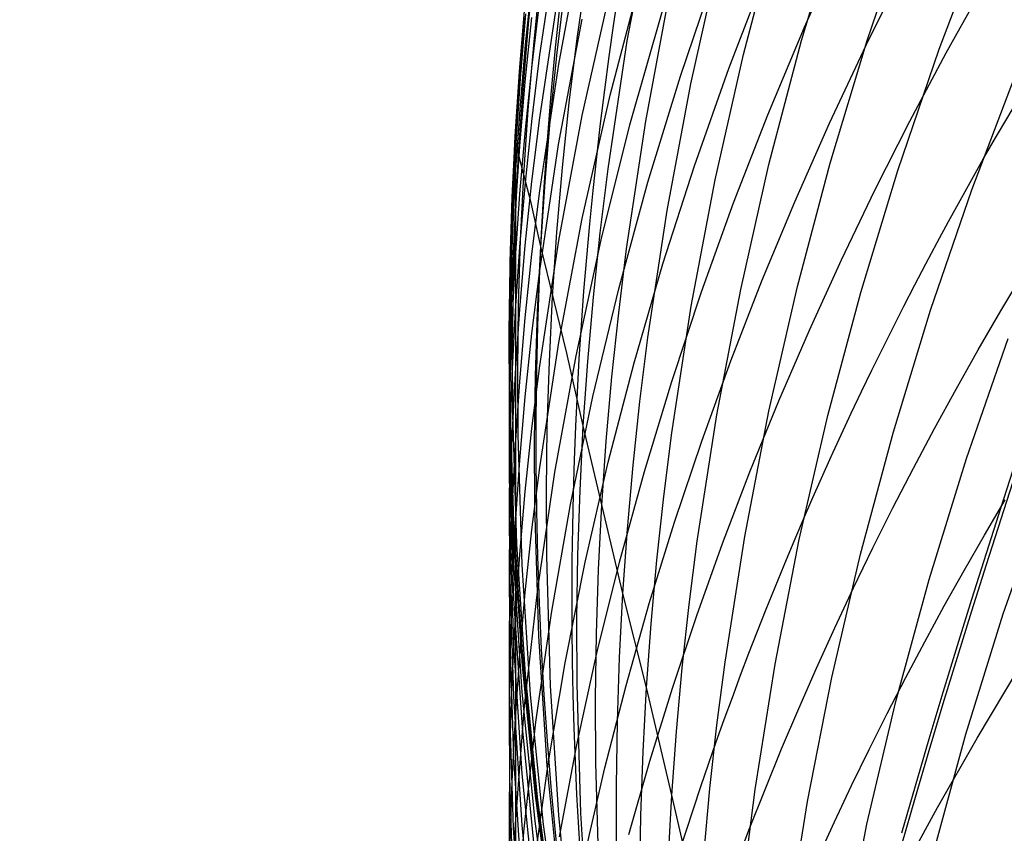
# Model space of a CAD drawing. Extents: x -383 to 1849, y -1185 to -529.
# Tile 179 of 256: x -382.94 to -379.25, y -928.96 to -925.91. Entities that reach past the tile are written whole.
import ezdxf

# ---------------------------------------------------------------- set-up
doc = ezdxf.new("R2010")
doc.units = 0
doc.layers.add('PREDEFINITO', color=7, linetype='CONTINUOUS')

msp = doc.modelspace()

# ---------------------------------------------------------------- linework, layer by layer
at = {"layer": 'PREDEFINITO'}
for p, q in [((-380.8504419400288, -925.9792504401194, 564.9812326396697), (-380.7789496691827, -925.4982683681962, 564.9423803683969)), ((-380.6623913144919, -925.987966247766, 561.2518801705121), (-380.5737374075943, -925.5112990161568, 561.1954210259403)), ((-380.0096211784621, -925.9866443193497, 553.6713523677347), (-379.8718813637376, -925.5258634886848, 553.583146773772)), ((-379.7639238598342, -925.9859822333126, 551.7458398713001), (-379.6100192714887, -925.5305238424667, 551.6507091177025)), ((-380.9901060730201, -926.0398618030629, 586.7240815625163), (-380.9188965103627, -925.5626793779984, 586.7957463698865)), ((-380.2272249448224, -926.0393921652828, 555.5932934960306), (-380.1052586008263, -925.5730805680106, 555.5122895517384)), ((-379.494240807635, -926.0194337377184, 549.8122519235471), (-379.3247670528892, -925.5703717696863, 549.7107408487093)), ((-380.9190694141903, -926.075732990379, 590.367175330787), (-380.831174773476, -925.6042951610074, 590.4582256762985)), ((-379.9988285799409, -925.9368042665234, 603.6058438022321), (-379.8532314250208, -925.6121034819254, 603.7152819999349)), ((-381.0324870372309, -925.9255417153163, 572.3745700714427), (-381.0075343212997, -925.6830720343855, 572.373734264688)), ((-380.4246879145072, -926.14930537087, 557.5103064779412), (-380.3195405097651, -925.6781137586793, 557.4368830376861)), ((-380.7269115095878, -926.1909566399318, 595.885444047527), (-380.6066158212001, -925.7317558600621, 596.0026937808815)), ((-380.4636295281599, -926.1197687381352, 599.681660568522), (-380.3301654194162, -925.7256268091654, 599.7982771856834)), ((-380.2817572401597, -926.0909448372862, 601.609944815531), (-380.1426752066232, -925.7292034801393, 601.7244210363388)), ((-379.7677366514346, -926.0038552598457, 605.553427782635), (-379.6238085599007, -925.7145671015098, 605.657110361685)), ((-381.0436612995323, -926.0033843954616, 581.2881697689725), (-381.018680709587, -925.7620830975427, 581.3111544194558)), ((-381.0131009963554, -926.003973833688, 570.5313082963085), (-380.9881508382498, -925.7616155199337, 570.5256492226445)), ((-380.9904742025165, -926.2765515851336, 588.5070818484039), (-380.9193331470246, -925.8009410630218, 588.5888320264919)), ((-380.9247095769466, -926.0314692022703, 566.8397564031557), (-380.8953815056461, -925.7898979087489, 566.8248394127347)), ((-380.8311137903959, -926.2679884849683, 594.0056809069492), (-380.7268832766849, -925.8033593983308, 594.1149484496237)), ((-380.5931707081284, -926.2892930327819, 559.4149927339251), (-380.504666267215, -925.8139305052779, 559.3495454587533)), ((-379.4678164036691, -926.0328031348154, 607.5395274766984), (-379.3261632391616, -925.7789647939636, 607.6359454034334)), ((-381.0655218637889, -926.0876902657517, 577.7727183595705), (-381.0450662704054, -925.8451970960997, 577.7832979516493)), ((-381.0193564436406, -926.0793074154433, 584.9056072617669), (-380.9901140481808, -925.8393568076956, 584.9370429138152)), ((-381.0663446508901, -926.1035248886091, 575.9999177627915), (-381.0458653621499, -925.860797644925, 576.0046343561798)), ((-381.0630064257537, -926.1294923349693, 574.2072044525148), (-381.0423464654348, -925.8867389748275, 574.2107815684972)), ((-380.6523171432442, -926.3030380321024, 597.7323948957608), (-380.5302300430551, -925.8753338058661, 597.8503428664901)), ((-381.0651063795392, -926.1437184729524, 579.5090076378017), (-381.0446200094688, -925.9016568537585, 579.5267681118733)), ((-381.0445267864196, -926.1417553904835, 583.1030866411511), (-381.019720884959, -925.9009544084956, 583.1304409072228)), ((-380.9196317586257, -926.376368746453, 592.137070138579), (-380.8321011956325, -925.9072540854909, 592.2377663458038)), ((-381.0531212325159, -926.168373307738, 572.3753715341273), (-381.0324870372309, -925.9255417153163, 572.3745700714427)), ((-380.1360530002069, -926.2644601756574, 603.4952368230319), (-379.9988285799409, -925.9368042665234, 603.6058438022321)), ((-380.879845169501, -926.220484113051, 565.0007865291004), (-380.8504419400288, -925.9792504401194, 564.9812326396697)), ((-380.7343867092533, -926.4669833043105, 561.3089592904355), (-380.6623913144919, -925.987966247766, 561.2518801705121)), ((-380.1316505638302, -926.4511038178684, 553.7609222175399), (-380.0096211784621, -925.9866443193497, 553.6713523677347)), ((-379.9024087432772, -926.4454953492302, 551.8425551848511), (-379.7639238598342, -925.9859822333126, 551.7458398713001)), ((-381.0643251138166, -926.2450554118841, 581.2650760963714), (-381.0436612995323, -926.0033843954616, 581.2881697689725)), ((-381.033730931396, -926.2466958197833, 570.5369613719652), (-381.0131009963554, -926.003973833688, 570.5313082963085)), ((-380.949758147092, -926.2734608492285, 566.854724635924), (-380.9247095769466, -926.0314692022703, 566.8397564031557)), ((-379.9048905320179, -926.2958197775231, 605.4486412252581), (-379.7677366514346, -926.0038552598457, 605.553427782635)), ((-379.6486082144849, -926.4729650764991, 549.9155933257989), (-379.494240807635, -926.0194337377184, 549.8122519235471)), ((-379.6041258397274, -926.289034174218, 607.4420804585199), (-379.4678164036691, -926.0328031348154, 607.5395274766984)), ((-381.0193630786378, -926.2791735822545, 586.688031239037), (-380.9901060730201, -926.0398618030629, 586.7240815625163)), ((-380.3331521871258, -926.5089478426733, 555.6754431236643), (-380.2272249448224, -926.0393921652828, 555.5932934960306)), ((-381.0824761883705, -926.3465602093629, 575.9951253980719), (-381.0663446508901, -926.1035248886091, 575.9999177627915)), ((-381.0816314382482, -926.3305024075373, 577.7620507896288), (-381.0655218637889, -926.0876902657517, 577.7727183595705)), ((-381.044317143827, -926.3196662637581, 584.8740451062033), (-381.0193564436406, -926.0793074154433, 584.9056072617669)), ((-380.9902995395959, -926.5494516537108, 590.2753904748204), (-380.9190694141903, -926.075732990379, 590.367175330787)), ((-380.4105936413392, -926.4557598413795, 601.4942946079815), (-380.2817572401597, -926.0909448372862, 601.609944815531)), ((-379.3720997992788, -926.5460097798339, 547.984175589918), (-379.2024606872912, -926.0992792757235, 547.8747246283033)), ((-381.0812455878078, -926.3860972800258, 579.4911499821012), (-381.0651063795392, -926.1437184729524, 579.5090076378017)), ((-381.0793099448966, -926.3725501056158, 574.2035666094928), (-381.0630064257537, -926.1294923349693, 574.2072044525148)), ((-381.065022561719, -926.3829249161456, 583.0756169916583), (-381.0445267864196, -926.1417553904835, 583.1030866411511)), ((-380.5850712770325, -926.5170584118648, 599.5638821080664), (-380.4636295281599, -926.1197687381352, 599.681660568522)), ((-381.0693990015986, -926.4115091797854, 572.3761381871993), (-381.0531212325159, -926.168373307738, 572.3753715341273)), ((-380.5135086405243, -926.623277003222, 557.5846627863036), (-380.4246879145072, -926.14930537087, 557.5103064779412)), ((-380.8311557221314, -926.6532778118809, 595.7671025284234), (-380.7269115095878, -926.1909566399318, 595.885444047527)), ((-381.0806342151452, -926.4870392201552, 581.2418782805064), (-381.0643251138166, -926.2450554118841, 581.2650760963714)), ((-381.0500026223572, -926.489723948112, 570.5426070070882), (-381.033730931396, -926.2466958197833, 570.5369613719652)), ((-380.9049692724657, -926.4621362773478, 565.0204197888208), (-380.879845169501, -926.220484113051, 565.0007865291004)), ((-381.0443374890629, -926.5188897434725, 586.6518463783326), (-381.0193630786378, -926.2791735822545, 586.688031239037)), ((-381.0196985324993, -926.5150710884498, 588.4659741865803), (-380.9904742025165, -926.2765515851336, 588.5070818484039)), ((-380.970489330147, -926.5158153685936, 566.8697407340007), (-380.949758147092, -926.2734608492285, 566.854724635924)), ((-380.9189774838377, -926.7353099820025, 593.8954854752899), (-380.8311137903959, -926.2679884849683, 594.0056809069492)), ((-380.6650431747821, -926.7669929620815, 559.4811820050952), (-380.5931707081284, -926.2892930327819, 559.4149927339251)), ((-380.2647724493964, -926.5948812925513, 603.3835242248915), (-380.1360530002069, -926.2644601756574, 603.4952368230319)), ((-379.7350184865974, -926.5475539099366, 607.343643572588), (-379.6041258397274, -926.289034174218, 607.4420804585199)), ((-381.0933688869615, -926.5735756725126, 577.751297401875), (-381.0816314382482, -926.3305024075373, 577.7620507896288)), ((-381.0824761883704, -926.3465602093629, 575.9951253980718), (-381.0816314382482, -926.3305024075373, 577.7620507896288)), ((-381.0816314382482, -926.3305024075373, 577.7620507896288), (-381.0813884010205, -926.3497892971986, 578.628990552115)), ((-381.064958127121, -926.5603762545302, 584.8423634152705), (-381.044317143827, -926.3196662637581, 584.8740451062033)), ((-380.7603625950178, -926.7337877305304, 597.6133455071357), (-380.6523171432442, -926.3030380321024, 597.7323948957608)), ((-380.0351705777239, -926.5903178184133, 605.3428013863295), (-379.9048905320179, -926.2958197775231, 605.4486412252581)), ((-381.0942338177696, -926.5898454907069, 575.9902580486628), (-381.0824761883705, -926.3465602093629, 575.9951253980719)), ((-381.0693990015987, -926.4115091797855, 572.3761381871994), (-381.0824761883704, -926.3465602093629, 575.9951253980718)), ((-381.0813884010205, -926.3497892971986, 578.628990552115), (-381.0806342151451, -926.4870392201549, 581.2418782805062)), ((-381.0930114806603, -926.6287355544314, 579.4731990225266), (-381.0812455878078, -926.3860972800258, 579.4911499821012)), ((-381.0912305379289, -926.6158541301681, 574.1998686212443), (-381.0793099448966, -926.3725501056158, 574.2035666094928)), ((-381.0811706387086, -926.6244061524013, 583.0480378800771), (-381.065022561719, -926.3829249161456, 583.0756169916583)), ((-380.990520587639, -926.8478012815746, 592.0355840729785), (-380.9196317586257, -926.376368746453, 592.137070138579)), ((-381.0812939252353, -926.6548910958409, 572.3768696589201), (-381.0693990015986, -926.4115091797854, 572.3761381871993)), ((-381.0500026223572, -926.489723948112, 570.5426070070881), (-381.0693990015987, -926.4115091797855, 572.3761381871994)), ((-380.9257763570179, -926.7041494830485, 565.0401280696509), (-380.9049692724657, -926.4621362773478, 565.0204197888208)), ((-380.7640423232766, -926.7072302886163, 561.337715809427), (-380.7343867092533, -926.4669833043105, 561.3089592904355)), ((-380.529015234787, -926.8234041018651, 601.3775464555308), (-380.4105936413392, -926.4557598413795, 601.4942946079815)), ((-380.2376660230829, -926.9187940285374, 553.8517774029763), (-380.1316505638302, -926.4511038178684, 553.7609222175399)), ((-380.0251684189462, -926.90861191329, 551.9407674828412), (-379.9024087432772, -926.4454953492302, 551.8425551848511)), ((-379.7875633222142, -926.9305161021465, 550.0206700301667), (-379.6486082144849, -926.4729650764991, 549.9155933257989)), ((-381.0925621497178, -926.7292781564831, 581.2185814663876), (-381.0806342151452, -926.4870392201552, 581.2418782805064)), ((-381.0806342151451, -926.4870392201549, 581.2418782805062), (-381.0811706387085, -926.624406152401, 583.0480378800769)), ((-381.061889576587, -926.7330000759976, 570.5482437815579), (-381.0500026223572, -926.489723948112, 570.5426070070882)), ((-381.0223194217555, -926.5941176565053, 568.7113446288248), (-381.0500026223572, -926.489723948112, 570.5426070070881)), ((-381.044641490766, -926.7539908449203, 588.424723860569), (-381.0196985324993, -926.5150710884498, 588.4659741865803)), ((-380.4227348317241, -926.9812967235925, 555.7586667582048), (-380.3331521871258, -926.5089478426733, 555.6754431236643)), ((-381.0649912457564, -926.7589532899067, 586.6155350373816), (-381.0443374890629, -926.5188897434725, 586.6518463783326)), ((-381.019570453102, -926.7870249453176, 590.2292487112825), (-380.9902995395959, -926.5494516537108, 590.2753904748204)), ((-380.9868652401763, -926.7584752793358, 566.8848013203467), (-380.970489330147, -926.5158153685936, 566.8697407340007)), ((-380.694283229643, -926.9171943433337, 599.4450291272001), (-380.5850712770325, -926.5170584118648, 599.5638821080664)), ((-379.8604212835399, -926.8082583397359, 607.2442560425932), (-379.7350184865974, -926.5475539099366, 607.343643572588)), ((-379.5266582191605, -926.9971771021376, 548.0956167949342), (-379.3720997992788, -926.5460097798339, 547.984175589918)), ((-381.1007536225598, -926.8168492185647, 577.7404612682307), (-381.0933688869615, -926.5735756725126, 577.751297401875)), ((-381.0812413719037, -926.8013802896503, 584.810569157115), (-381.064958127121, -926.5603762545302, 584.8423634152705)), ((-381.1016369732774, -926.8333200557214, 575.9853172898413), (-381.0942338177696, -926.5898454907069, 575.9902580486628)), ((-381.0987877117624, -926.8593437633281, 574.1961117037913), (-381.0912305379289, -926.6158541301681, 574.1998686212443)), ((-381.0929448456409, -926.8661415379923, 583.0203555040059), (-381.0811706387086, -926.6244061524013, 583.0480378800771)), ((-381.0811706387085, -926.624406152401, 583.0480378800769), (-381.0812862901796, -926.9993072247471, 586.5791052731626)), ((-380.9868652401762, -926.7584752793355, 566.8848013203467), (-381.0223194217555, -926.5941176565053, 568.7113446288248)), ((-380.5857009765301, -927.0995742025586, 557.6598870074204), (-380.5135086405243, -926.623277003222, 557.5846627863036)), ((-380.3848546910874, -926.9278777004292, 603.2707691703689), (-380.2647724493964, -926.5948812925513, 603.3835242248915)), ((-380.1584771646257, -926.8872065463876, 605.2359589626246), (-380.0351705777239, -926.5903178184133, 605.3428013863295)), ((-381.1004234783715, -926.8715725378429, 579.4551596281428), (-381.0930114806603, -926.6287355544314, 579.4731990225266)), ((-381.0888255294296, -926.8984584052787, 572.377565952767), (-381.0812939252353, -926.6548910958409, 572.3768696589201)), ((-380.9190445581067, -927.1182730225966, 595.6477798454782), (-380.8311557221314, -926.6532778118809, 595.7671025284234)), ((-381.1001283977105, -926.9717116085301, 581.1951918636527), (-381.0925621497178, -926.7292781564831, 581.2185814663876)), ((-381.0694114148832, -926.9764636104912, 570.5538703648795), (-381.061889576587, -926.7330000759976, 570.5482437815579)), ((-380.9901700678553, -927.2048748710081, 593.7844641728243), (-380.9189774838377, -926.7353099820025, 593.8954854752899)), ((-380.9422285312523, -926.9464662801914, 565.0599070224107), (-380.9257763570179, -926.7041494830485, 565.0401280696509)), ((-380.8541148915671, -927.1672153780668, 597.4932934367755), (-380.7603625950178, -926.7337877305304, 597.6133455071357)), ((-380.7894191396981, -926.9478934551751, 561.366608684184), (-380.7640423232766, -926.7072302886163, 561.337715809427)), ((-381.0812862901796, -926.9993072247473, 586.5791052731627), (-381.0649912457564, -926.7589532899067, 586.6155350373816)), ((-381.065265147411, -926.9932539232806, 588.3833401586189), (-381.044641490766, -926.7539908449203, 588.424723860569)), ((-380.9988594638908, -927.0013824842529, 566.8999029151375), (-380.9868652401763, -926.7584752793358, 566.8848013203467)), ((-380.8886312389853, -927.1582674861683, 563.2379816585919), (-380.9868652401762, -926.7584752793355, 566.8848013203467)), ((-380.6946482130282, -927.006577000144, 559.5145368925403), (-380.6650431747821, -926.7669929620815, 559.4811820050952)), ((-381.0931403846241, -927.0426206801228, 584.7786695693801), (-381.0812413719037, -926.8013802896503, 584.810569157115)), ((-381.0445612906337, -927.0249988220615, 590.1829546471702), (-381.019570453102, -926.7870249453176, 590.2292487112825)), ((-379.9802611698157, -927.0710434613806, 607.143957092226), (-379.8604212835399, -926.8082583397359, 607.2442560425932)), ((-381.1047164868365, -927.0769225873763, 575.9803048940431), (-381.1016369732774, -926.8333200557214, 575.9853172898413)), ((-381.1038164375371, -927.0602614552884, 577.7295456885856), (-381.1007536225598, -926.8168492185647, 577.7404612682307)), ((-380.6368528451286, -927.1936332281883, 601.2597764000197), (-380.529015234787, -926.8234041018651, 601.3775464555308)), ((-381.1035123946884, -927.1145467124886, 579.4370369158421), (-381.1004234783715, -926.8715725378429, 579.4551596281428)), ((-381.1020124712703, -927.1029577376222, 574.1922972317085), (-381.0987877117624, -926.8593437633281, 574.1961117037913)), ((-381.1003646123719, -927.1080705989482, 582.9925771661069), (-381.0929448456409, -926.8661415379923, 583.0203555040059)), ((-381.0196301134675, -927.0842471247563, 591.9845736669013), (-380.990520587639, -926.8478012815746, 592.0355840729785)), ((-381.0920248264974, -927.1421498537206, 572.3782271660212), (-381.0888255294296, -926.8984584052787, 572.377565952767)), ((-380.7910579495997, -927.319875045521, 599.3251889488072), (-380.694283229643, -926.9171943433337, 599.4450291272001)), ((-380.3273640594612, -927.3892669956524, 553.9438390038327), (-380.2376660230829, -926.9187940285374, 553.8517774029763)), ((-380.2747106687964, -927.1863431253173, 605.1281646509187), (-380.1584771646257, -926.8872065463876, 605.2359589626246)), ((-380.1318973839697, -927.374880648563, 552.0403891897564), (-380.0251684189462, -926.90861191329, 551.9407674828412)), ((-380.9542993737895, -927.1890286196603, 565.0797521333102), (-380.9422285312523, -926.9464662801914, 565.0599070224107)), ((-380.8104791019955, -927.18891571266, 561.3956317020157), (-380.7894191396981, -926.9478934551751, 561.366608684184)), ((-380.4961674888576, -927.2632594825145, 603.1570348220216), (-380.3848546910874, -926.9278777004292, 603.2707691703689)), ((-379.9108001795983, -927.391637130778, 550.1273870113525), (-379.7875633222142, -926.9305161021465, 550.0206700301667)), ((-381.1033639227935, -927.214278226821, 581.1717159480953), (-381.1001283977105, -926.9717116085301, 581.1951918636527)), ((-381.0815315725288, -927.232803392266, 588.3418323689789), (-381.065265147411, -926.9932539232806, 588.3833401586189)), ((-381.0725992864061, -927.2200533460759, 570.5594854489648), (-381.0694114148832, -926.9764636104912, 570.5538703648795)), ((-380.4956673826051, -927.455987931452, 555.8428927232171), (-380.4227348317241, -926.9812967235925, 555.7586667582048)), ((-381.0931961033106, -927.2398939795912, 586.5425654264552), (-381.0812862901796, -926.9993072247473, 586.5791052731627)), ((-381.0812862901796, -926.9993072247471, 586.5791052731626), (-381.0815315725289, -927.232803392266, 588.3418323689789)), ((-381.0652340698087, -927.263316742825, 590.1365187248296), (-381.0445612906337, -927.0249988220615, 590.1829546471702)), ((-381.0064914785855, -927.2444764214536, 566.915041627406), (-380.9988594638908, -927.0013824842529, 566.8999029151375)), ((-380.7199822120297, -927.2465744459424, 559.5480556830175), (-380.6946482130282, -927.006577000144, 559.5145368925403)), ((-379.6658310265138, -927.4523357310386, 548.2089465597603), (-379.5266582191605, -926.9971771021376, 548.0956167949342)), ((-381.1025881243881, -927.3037507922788, 577.7185539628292), (-381.1038164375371, -927.0602614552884, 577.7295456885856)), ((-381.1006747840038, -927.2840373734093, 584.7466729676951), (-381.0931403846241, -927.0426206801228, 584.7786695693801)), ((-381.1035031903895, -927.3205917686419, 575.9752226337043), (-381.1047164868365, -927.0769225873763, 575.9803048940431)), ((-381.1009358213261, -927.3466347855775, 574.1884265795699), (-381.1020124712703, -927.1029577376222, 574.1922972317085)), ((-381.0444661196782, -927.3211048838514, 591.933400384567), (-381.0196301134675, -927.0842471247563, 591.9845736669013)), ((-380.6154672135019, -927.3384528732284, 557.6978042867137), (-380.5857009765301, -927.0995742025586, 557.6598870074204)), ((-380.0944650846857, -927.3358052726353, 607.0427859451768), (-379.9802611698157, -927.0710434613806, 607.143957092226)), ((-379.3917211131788, -927.5524538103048, 546.2872561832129), (-379.2362369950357, -927.1033807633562, 546.1676840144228)), ((-381.1023090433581, -927.3575965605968, 579.4188360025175), (-381.1035123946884, -927.1145467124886, 579.4370369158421)), ((-381.1034607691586, -927.3501321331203, 582.9647104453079), (-381.1003646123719, -927.1080705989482, 582.9925771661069)), ((-380.9902741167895, -927.5854959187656, 595.5275866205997), (-380.9190445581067, -927.1182730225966, 595.6477798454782)), ((-381.0909228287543, -927.385904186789, 572.3788533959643), (-381.0920248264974, -927.1421498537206, 572.3782271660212)), ((-380.933322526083, -927.6029534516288, 597.3723374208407), (-380.8541148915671, -927.1672153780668, 597.4932934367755)), ((-380.8271841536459, -927.4302399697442, 561.4247786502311), (-380.8886312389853, -927.1582674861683, 563.2379816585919)), ((-381.1022996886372, -927.4569166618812, 581.1481601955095), (-381.1033639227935, -927.214278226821, 581.1717159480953)), ((-381.019419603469, -927.4403582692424, 593.72867570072), (-380.9901700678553, -927.2048748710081, 593.7844641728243)), ((-380.9620083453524, -927.4317760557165, 565.0996582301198), (-380.9542993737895, -927.1890286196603, 565.0797521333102)), ((-380.827184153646, -927.4302399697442, 561.4247786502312), (-380.8104791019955, -927.18891571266, 561.3956317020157)), ((-380.7339372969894, -927.5662028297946, 601.1410604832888), (-380.6368528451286, -927.1936332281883, 601.2597764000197)), ((-380.3837714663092, -927.4875847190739, 605.0194691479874), (-380.2747106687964, -927.1863431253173, 605.1281646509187)), ((-381.1007403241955, -927.4806536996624, 586.5059249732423), (-381.0931961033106, -927.2398939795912, 586.5425654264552)), ((-381.0934143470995, -927.4725817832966, 588.3002100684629), (-381.0815315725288, -927.232803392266, 588.3418323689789)), ((-381.0815315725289, -927.232803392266, 588.3418323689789), (-381.0815508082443, -927.5019221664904, 590.089951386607)), ((-381.0714843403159, -927.4637080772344, 570.5650877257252), (-381.0725992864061, -927.2200533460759, 570.5594854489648)), ((-381.0097922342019, -927.4876959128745, 566.9302134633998), (-381.0064914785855, -927.2444764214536, 566.915041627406)), ((-380.7410074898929, -927.4869283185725, 559.5817311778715), (-380.7199822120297, -927.2465744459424, 559.5480556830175)), ((-381.1038757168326, -927.5255697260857, 584.7145879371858), (-381.1006747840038, -927.2840373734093, 584.7466729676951)), ((-381.0815508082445, -927.5019221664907, 590.089951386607), (-381.0652340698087, -927.263316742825, 590.1365187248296)), ((-380.5985786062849, -927.6008367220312, 603.0423843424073), (-380.4961674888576, -927.2632594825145, 603.1570348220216)), ((-381.0883214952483, -927.8078848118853, 575.9648556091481), (-381.1035031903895, -927.3205917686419, 575.9752226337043)), ((-381.0873812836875, -927.7907144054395, 577.6963552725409), (-381.1025881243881, -927.3037507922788, 577.7185539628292)), ((-381.0649909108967, -927.5583187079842, 591.882075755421), (-381.0444661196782, -927.3211048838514, 591.933400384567)), ((-380.8751880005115, -927.7247990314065, 599.2044488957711), (-380.7910579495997, -927.319875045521, 599.3251889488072)), ((-381.1022641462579, -927.5922649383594, 582.9367629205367), (-381.1034607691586, -927.3501321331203, 582.9647104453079)), ((-381.087148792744, -927.8436772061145, 579.3822200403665), (-381.1023090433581, -927.3575965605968, 579.4188360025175)), ((-381.0860023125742, -927.8339330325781, 574.1805222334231), (-381.1009358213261, -927.3466347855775, 574.1884265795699)), ((-380.6409632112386, -927.5777425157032, 557.7359141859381), (-380.6154672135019, -927.3384528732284, 557.6978042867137)), ((-380.2029599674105, -927.6024397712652, 606.9407818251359), (-380.0944650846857, -927.3358052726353, 607.0427859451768)), ((-381.0759389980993, -927.873356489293, 572.3800012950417), (-381.0909228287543, -927.385904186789, 572.3788533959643)), ((-380.4004411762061, -927.8620747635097, 554.037028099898), (-380.3273640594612, -927.3892669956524, 553.9438390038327)), ((-380.2222901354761, -927.84385027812, 552.1413327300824), (-380.1318973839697, -927.374880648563, 552.0403891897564)), ((-380.0180128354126, -927.8558784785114, 550.2356492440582), (-379.9108001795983, -927.391637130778, 550.1273870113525)), ((-380.9653863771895, -927.6746475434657, 565.119619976), (-380.9620083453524, -927.4317760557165, 565.0996582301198)), ((-380.8395077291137, -927.6718085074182, 561.4540430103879), (-380.827184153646, -927.4302399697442, 561.4247786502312)), ((-380.6789936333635, -928.0573274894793, 557.8126793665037), (-380.8271841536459, -927.4302399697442, 561.4247786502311)), ((-381.087395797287, -927.9421635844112, 581.1008350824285), (-381.1022996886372, -927.4569166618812, 581.1481601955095)), ((-381.1009330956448, -927.7125294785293, 588.2584839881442), (-381.0934143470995, -927.4725817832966, 588.3002100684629)), ((-381.0564705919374, -927.9509677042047, 570.5762486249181), (-381.0714843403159, -927.4637080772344, 570.5650877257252)), ((-381.0443872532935, -927.6762341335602, 593.6727190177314), (-381.019419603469, -927.4403582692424, 593.72867570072)), ((-380.5257944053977, -927.69407100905, 555.8853591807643), (-380.4956673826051, -927.455987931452, 555.8428927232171)), ((-379.7893133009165, -927.9110401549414, 548.3240632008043), (-379.6658310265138, -927.4523357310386, 548.2089465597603)), ((-381.1039501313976, -927.7215259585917, 586.4691936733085), (-381.1007403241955, -927.4806536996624, 586.5059249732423)), ((-381.0934850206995, -927.740757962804, 590.0432633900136), (-381.0815508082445, -927.5019221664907, 590.089951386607)), ((-381.0815508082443, -927.5019221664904, 590.089951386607), (-381.0811667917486, -927.7958327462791, 591.830611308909)), ((-381.008792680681, -927.7309797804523, 566.945414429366), (-381.0097922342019, -927.4876959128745, 566.9302134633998)), ((-380.7576863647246, -927.7275816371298, 559.6155561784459), (-380.7410074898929, -927.4869283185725, 559.5817311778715)), ((-380.4855599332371, -927.7907884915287, 604.9099231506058), (-380.3837714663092, -927.4875847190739, 605.0194691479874)), ((-381.1027743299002, -927.7671570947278, 584.6824230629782), (-381.1038757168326, -927.5255697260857, 584.7145879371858)), ((-381.0811667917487, -927.7958327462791, 591.8306113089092), (-381.0649909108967, -927.5583187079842, 591.882075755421)), ((-380.8200994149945, -927.9408685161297, 601.021474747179), (-380.7339372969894, -927.5662028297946, 601.1410604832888)), ((-380.6621512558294, -927.8173863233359, 557.7742085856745), (-380.6409632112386, -927.5777425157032, 557.7359141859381)), ((-379.531817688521, -928.0054771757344, 546.4088639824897), (-379.3917211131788, -927.5524538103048, 546.2872561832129)), ((-381.0871158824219, -928.0764995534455, 582.8806557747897), (-381.1022641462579, -927.5922649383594, 582.9367629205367)), ((-381.0195466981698, -927.8198032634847, 595.4671981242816), (-380.9902741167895, -927.5854959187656, 595.5275866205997)), ((-380.9977339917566, -928.0406344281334, 597.2505761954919), (-380.933322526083, -927.6029534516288, 597.3723374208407)), ((-380.6919558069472, -927.9404195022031, 602.9268808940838), (-380.5985786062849, -927.6008367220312, 603.0423843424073)), ((-380.3056727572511, -927.8708429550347, 606.8379839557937), (-380.2029599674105, -927.6024397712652, 606.9407818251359)), ((-381.0650349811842, -927.9124463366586, 593.6166068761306), (-381.0443872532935, -927.6762341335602, 593.6727190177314)), ((-380.9644644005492, -927.9175820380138, 565.1396320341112), (-380.9653863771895, -927.6746475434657, 565.119619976)), ((-380.8474692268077, -927.9135610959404, 561.4834170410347), (-380.8395077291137, -927.6718085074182, 561.4540430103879)), ((-380.5516443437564, -927.9325705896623, 555.9280493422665), (-380.5257944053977, -927.69407100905, 555.8853591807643)), ((-379.253843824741, -928.1344300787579, 544.4862925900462), (-379.098338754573, -927.6882568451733, 544.3587955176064)), ((-381.1041189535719, -927.9525863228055, 588.2166651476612), (-381.1009330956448, -927.7125294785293, 588.2584839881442)), ((-381.1028567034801, -927.9624503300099, 586.4323812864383), (-381.1039501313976, -927.7215259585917, 586.4691936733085)), ((-380.9940164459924, -928.2174959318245, 566.9758877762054), (-381.008792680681, -927.7309797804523, 566.945414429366)), ((-380.9464659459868, -928.1316648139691, 599.082896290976), (-380.8751880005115, -927.7247990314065, 599.2044488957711)), ((-380.7699925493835, -927.9684768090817, 559.649523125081), (-380.7576863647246, -927.7275816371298, 559.6155561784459)), ((-381.0877891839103, -928.2502543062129, 584.6178881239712), (-381.1027743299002, -927.7671570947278, 584.6824230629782)), ((-381.1010562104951, -927.9797646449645, 589.9964667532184), (-381.0934850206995, -927.740757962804, 590.0432633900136)), ((-381.0929674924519, -928.0335904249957, 591.7790189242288), (-381.0811667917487, -927.7958327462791, 591.8306113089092)), ((-381.0553794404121, -928.2772473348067, 577.6738915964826), (-381.0873812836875, -927.7907144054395, 577.6963552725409)), ((-381.0811667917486, -927.7958327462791, 591.830611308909), (-381.0815397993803, -928.5248393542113, 595.285031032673)), ((-380.5799764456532, -928.095811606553, 604.7995773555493), (-380.4855599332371, -927.7907884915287, 604.9099231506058)), ((-381.056338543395, -928.294708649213, 575.9542303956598), (-381.0883214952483, -927.8078848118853, 575.9648556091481)), ((-381.0542352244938, -928.3207483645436, 574.172409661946), (-381.0860023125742, -927.8339330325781, 574.1805222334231)), ((-381.0445404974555, -928.0545001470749, 595.4066334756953), (-381.0195466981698, -927.8198032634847, 595.4671981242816)), ((-380.6789936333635, -928.0573274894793, 557.8126793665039), (-380.6621512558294, -927.8173863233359, 557.7742085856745)), ((-381.055189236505, -928.3293223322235, 579.3453526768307), (-381.087148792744, -927.8436772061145, 579.3822200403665)), ((-381.0441221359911, -928.3603252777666, 572.3810104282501), (-381.0759389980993, -927.873356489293, 572.3800012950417)), ((-380.4306520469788, -928.0992142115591, 554.084020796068), (-380.4004411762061, -927.8620747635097, 554.037028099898)), ((-380.4025303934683, -928.1409108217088, 606.7344315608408), (-380.3056727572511, -927.8708429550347, 606.8379839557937)), ((-380.296041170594, -928.315069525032, 552.2435105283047), (-380.2222901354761, -927.84385027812, 552.1413327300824)), ((-380.1088953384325, -928.3227904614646, 550.3453617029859), (-380.0180128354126, -927.8558784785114, 550.2356492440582)), ((-381.0813247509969, -928.148938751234, 593.5603520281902), (-381.0650349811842, -927.9124463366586, 593.6166068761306)), ((-380.8510995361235, -928.1554368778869, 561.5128926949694), (-380.8474692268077, -927.9135610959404, 561.4834170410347)), ((-379.896800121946, -928.3728448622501, 548.4408650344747), (-379.7893133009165, -927.9110401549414, 548.3240632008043)), ((-381.1030030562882, -928.1926921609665, 588.1747645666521), (-381.1041189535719, -927.9525863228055, 588.2166651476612)), ((-381.0556644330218, -928.4269615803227, 581.0532683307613), (-381.087395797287, -927.9421635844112, 581.1008350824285)), ((-381.0246193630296, -928.4377528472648, 570.5873425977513), (-381.0564705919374, -927.9509677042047, 570.5762486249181)), ((-380.9498441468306, -928.4033958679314, 565.1797857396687), (-380.9644644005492, -927.9175820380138, 565.1396320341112)), ((-380.8951700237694, -928.3173858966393, 600.9010952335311), (-380.8200994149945, -927.9408685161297, 601.021474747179)), ((-380.7761668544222, -928.281817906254, 602.8105876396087), (-380.6919558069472, -927.9404195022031, 602.9268808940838)), ((-380.5731790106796, -928.171430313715, 555.9709542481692), (-380.5516443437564, -927.9325705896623, 555.9280493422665)), ((-381.1042953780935, -928.2188821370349, 589.949573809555), (-381.1010562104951, -927.9797646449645, 589.9964667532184)), ((-381.0878848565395, -928.4442137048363, 586.358552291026), (-381.1028567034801, -927.9624503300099, 586.4323812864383)), ((-380.7779453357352, -928.2095537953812, 559.6836230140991), (-380.7699925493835, -927.9684768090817, 559.649523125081)), ((-379.6562192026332, -928.462006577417, 546.5323981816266), (-379.531817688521, -928.0054771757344, 546.4088639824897)), ((-381.1004124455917, -928.2715322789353, 591.7273118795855), (-381.0929674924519, -928.0335904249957, 591.7790189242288)), ((-381.0652175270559, -928.289530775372, 595.3459065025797), (-381.0445404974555, -928.0545001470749, 595.4066334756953)), ((-381.0470977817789, -928.4798907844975, 597.1281084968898), (-380.9977339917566, -928.0406344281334, 597.2505761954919)), ((-380.6914640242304, -928.2975085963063, 557.8513179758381), (-380.6789936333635, -928.0573274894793, 557.8126793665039)), ((-380.5903602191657, -928.4105938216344, 556.014064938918), (-380.6789936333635, -928.0573274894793, 557.8126793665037)), ((-381.0551664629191, -928.560284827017, 582.8243163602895), (-381.0871158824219, -928.0764995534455, 582.8806557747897)), ((-380.6669213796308, -928.402511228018, 604.6884824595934), (-380.5799764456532, -928.095811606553, 604.7995773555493)), ((-380.4565938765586, -928.3367693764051, 554.1312657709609), (-380.4306520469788, -928.0992142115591, 554.084020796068)), ((-381.0046843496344, -928.5401709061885, 598.9606184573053), (-380.9464659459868, -928.1316648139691, 599.082896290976)), ((-379.393979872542, -928.5845504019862, 544.6159870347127), (-379.253843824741, -928.1344300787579, 544.4862925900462)), ((-381.0932300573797, -928.3856547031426, 593.5039675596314), (-381.0813247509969, -928.148938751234, 593.5603520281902)), ((-380.8504295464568, -928.3973749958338, 561.5424619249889), (-380.8510995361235, -928.1554368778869, 561.5128926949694)), ((-380.5903602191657, -928.4105938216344, 556.014064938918), (-380.5731790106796, -928.171430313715, 555.9709542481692)), ((-380.4934598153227, -928.4125393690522, 606.6301638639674), (-380.4025303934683, -928.1409108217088, 606.7344315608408)), ((-381.0879905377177, -928.6728101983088, 588.0907622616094), (-381.1030030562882, -928.1926921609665, 588.1747645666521)), ((-380.7815754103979, -928.450751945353, 559.7178464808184), (-380.7779453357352, -928.2095537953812, 559.6836230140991)), ((-381.1032335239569, -928.4580503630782, 589.9025968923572), (-381.1042953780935, -928.2188821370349, 589.949573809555)), ((-380.9624103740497, -928.7035354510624, 567.0064297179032), (-380.9940164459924, -928.2174959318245, 566.9758877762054)), ((-381.1035325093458, -928.5095981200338, 591.6755038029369), (-381.1004124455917, -928.2715322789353, 591.7273118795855)), ((-381.0559685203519, -928.7328438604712, 584.5531368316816), (-381.0877891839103, -928.2502543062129, 584.6178881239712)), ((-381.0068289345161, -928.7628568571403, 577.6511893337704), (-381.0553794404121, -928.2772473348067, 577.6738915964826)), ((-380.8510795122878, -928.6248420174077, 602.6935677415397), (-380.7761668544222, -928.281817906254, 602.8105876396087)), ((-381.0815397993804, -928.5248393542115, 595.2850310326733), (-381.0652175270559, -928.289530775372, 595.3459065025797)), ((-381.0078009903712, -928.7805727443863, 575.9433611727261), (-381.056338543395, -928.294708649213, 575.9542303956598)), ((-381.0058825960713, -928.806590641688, 574.1640998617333), (-381.0542352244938, -928.3207483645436, 574.172409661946)), ((-380.9589799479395, -928.6955105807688, 600.7799979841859), (-380.8951700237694, -928.3173858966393, 600.9010952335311)), ((-380.6995816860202, -928.537869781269, 557.8901141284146), (-380.6914640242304, -928.2975085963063, 557.8513179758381)), ((-380.3265805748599, -928.5513817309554, 552.2950349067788), (-380.296041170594, -928.315069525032, 552.2435105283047)), ((-381.0066768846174, -928.8140397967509, 579.3082748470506), (-381.055189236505, -928.3293223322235, 579.3453526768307)), ((-380.4782287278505, -928.5746842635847, 554.1787531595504), (-380.4565938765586, -928.3367693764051, 554.1312657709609)), ((-380.1831417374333, -928.7919233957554, 550.4564293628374), (-380.1088953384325, -928.3227904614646, 550.3453617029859)), ((-379.3520055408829, -928.5996995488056, 614.6086662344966), (-379.1976963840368, -928.3426527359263, 614.7302537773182)), ((-381.1007705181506, -928.6225353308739, 593.4474678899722), (-381.0932300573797, -928.3856547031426, 593.5039675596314)), ((-380.995720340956, -928.8463205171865, 572.38188157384), (-381.0441221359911, -928.3603252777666, 572.3810104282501)), ((-379.9879865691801, -928.8373043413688, 548.5592503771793), (-379.896800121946, -928.3728448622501, 548.4408650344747)), ((-381.0073533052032, -928.9108198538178, 581.0055117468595), (-381.0556644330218, -928.4269615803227, 581.0532683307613)), ((-380.9183950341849, -928.8887291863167, 565.220076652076), (-380.9498441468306, -928.4033958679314, 565.1797857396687)), ((-380.8363122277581, -928.8811948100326, 561.6018489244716), (-380.8504295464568, -928.3973749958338, 561.5424619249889)), ((-380.7462951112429, -928.7107445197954, 604.5766891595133), (-380.6669213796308, -928.402511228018, 604.6884824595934)), ((-380.6031612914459, -928.6500040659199, 556.0573719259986), (-380.5903602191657, -928.4105938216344, 556.014064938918)), ((-380.4955186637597, -928.812902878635, 554.2264730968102), (-380.5903602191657, -928.4105938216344, 556.014064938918)), ((-380.5783879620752, -928.6856245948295, 606.525220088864), (-380.4934598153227, -928.4125393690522, 606.6301638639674)), ((-381.088330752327, -928.9362987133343, 589.808440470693), (-381.1032335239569, -928.4580503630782, 589.9025968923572)), ((-381.0560742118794, -928.9254604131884, 586.2845160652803), (-381.0878848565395, -928.4442137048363, 586.358552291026)), ((-380.9761798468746, -928.9235738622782, 570.5983591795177), (-381.0246193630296, -928.4377528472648, 570.5873425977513)), ((-380.780913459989, -928.6920106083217, 559.7521841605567), (-380.7815754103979, -928.450751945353, 559.7178464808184)), ((-379.7646181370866, -928.9215977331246, 546.6577495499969), (-379.6562192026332, -928.462006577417, 546.5323981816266)), ((-381.0811623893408, -928.9203549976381, 597.0050330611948), (-381.0470977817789, -928.4798907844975, 597.1281084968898)), ((-381.1023585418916, -928.7477277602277, 591.6236083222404), (-381.1035325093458, -928.5095981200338, 591.6755038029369)), ((-381.0934829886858, -928.7604218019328, 595.2240076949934), (-381.0815397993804, -928.5248393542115, 595.2850310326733)), ((-381.0815397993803, -928.5248393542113, 595.285031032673), (-381.0811623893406, -928.9203549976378, 597.0050330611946)), ((-381.0496357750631, -928.950015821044, 598.837702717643), (-381.0046843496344, -928.5401709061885, 598.9606184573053)), ((-380.7033772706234, -928.7783505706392, 557.9290571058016), (-380.6995816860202, -928.537869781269, 557.8901141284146)), ((-381.0066625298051, -929.0431311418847, 582.7678053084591), (-381.0551664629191, -928.560284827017, 582.8243163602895)), ((-380.4955186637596, -928.812902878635, 554.2264730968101), (-380.4782287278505, -928.5746842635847, 554.1787531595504)), ((-380.3528449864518, -928.7880871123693, 552.3468350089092), (-380.3265805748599, -928.5513817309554, 552.2950349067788)), ((-379.5184421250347, -929.0381784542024, 544.7477630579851), (-379.393979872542, -928.5845504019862, 544.6159870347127)), ((-379.5004257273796, -928.8594041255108, 614.4856812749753), (-379.3520055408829, -928.5996995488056, 614.6086662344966)), ((-381.1039772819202, -928.8595212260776, 593.3908677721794), (-381.1007705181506, -928.6225353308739, 593.4474678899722)), ((-380.9165615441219, -928.969301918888, 602.5758843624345), (-380.8510795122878, -928.6248420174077, 602.6935677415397)), ((-380.6116015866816, -928.8896012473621, 556.1008636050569), (-380.6031612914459, -928.6500040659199, 556.0573719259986)), ((-381.0561446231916, -929.1524023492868, 588.0065652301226), (-381.0879905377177, -928.6728101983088, 588.0907622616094)), ((-380.6572417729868, -928.9600624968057, 606.4196394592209), (-380.5783879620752, -928.6856245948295, 606.525220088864)), ((-381.0113600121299, -929.0749981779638, 600.6582590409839), (-380.9589799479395, -928.6955105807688, 600.7799979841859)), ((-380.9142220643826, -929.1886089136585, 567.0370083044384), (-380.9624103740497, -928.7035354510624, 567.0064297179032)), ((-380.8179980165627, -929.0203686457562, 604.4642481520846), (-380.7462951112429, -928.7107445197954, 604.5766891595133)), ((-380.7668362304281, -929.1744668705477, 559.8211647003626), (-380.780913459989, -928.6920106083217, 559.7521841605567)), ((-381.0872519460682, -929.2239376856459, 591.5196096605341), (-381.1023585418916, -928.7477277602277, 591.6236083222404)), ((-381.1010625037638, -928.9961673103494, 595.162865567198), (-381.0934829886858, -928.7604218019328, 595.2240076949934)), ((-381.0075615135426, -929.2144406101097, 584.4882378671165), (-381.0559685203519, -928.7328438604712, 584.5531368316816)), ((-380.9419761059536, -929.2470502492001, 577.628274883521), (-381.0068289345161, -928.7628568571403, 577.6511893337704)), ((-380.9429554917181, -929.264986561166, 575.9322621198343), (-381.0078009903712, -928.7805727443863, 575.9433611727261)), ((-380.7028814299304, -929.0188904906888, 557.9681361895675), (-380.7033772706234, -928.7783505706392, 557.9290571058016)), ((-380.3747962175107, -929.0251292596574, 552.3988998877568), (-380.3528449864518, -928.7880871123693, 552.3468350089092)), ((-380.2139307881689, -929.0271821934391, 550.5124416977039), (-380.1831417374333, -928.7919233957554, 550.4564293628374)), ((-380.9418582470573, -929.2973374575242, 579.2710274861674), (-381.0066768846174, -928.8140397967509, 579.3082748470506)), ((-380.9411924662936, -929.2909697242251, 574.15560382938), (-381.0058825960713, -928.806590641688, 574.1640998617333)), ((-380.5084371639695, -929.0513684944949, 554.274415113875), (-380.4955186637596, -928.812902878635, 554.2264730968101)), ((-380.280502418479, -929.7350533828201, 550.6822501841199), (-380.4955186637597, -928.812902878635, 554.2264730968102)), ((-380.0625677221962, -929.3039730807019, 548.6791175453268), (-379.9879865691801, -928.8373043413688, 548.5592503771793)), ((-381.102881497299, -929.0965529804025, 593.3341819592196), (-381.1039772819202, -928.8595212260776, 593.3908677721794)), ((-380.9309817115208, -929.3308521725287, 572.3826155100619), (-380.995720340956, -928.8463205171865, 572.38188157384)), ((-379.6428706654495, -929.1216482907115, 614.3613545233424), (-379.5004257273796, -928.8594041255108, 614.4856812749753)), ((-380.9427101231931, -929.393247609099, 580.9576171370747), (-381.0073533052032, -928.9108198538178, 581.0055117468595)), ((-380.8703645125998, -929.3730936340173, 565.2604620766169), (-380.9183950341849, -928.8887291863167, 565.220076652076)), ((-380.8053643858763, -929.3645336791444, 561.661513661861), (-380.8363122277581, -928.8811948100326, 561.6018489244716)), ((-380.6157119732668, -929.1293248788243, 556.1445278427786), (-380.6116015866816, -928.8896012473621, 556.1008636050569)), ((-381.0929585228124, -929.1546418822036, 596.9394571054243), (-381.0811623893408, -928.9203549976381, 597.0050330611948)), ((-381.0565958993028, -929.414029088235, 589.7140961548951), (-381.088330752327, -928.9362987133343, 589.808440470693)), ((-381.0811623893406, -928.9203549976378, 597.0050330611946), (-381.0811127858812, -929.3608980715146, 598.7142363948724)), ((-381.0076741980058, -929.4057070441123, 586.2103506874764), (-381.0560742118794, -928.9254604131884, 586.2845160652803)), ((-380.9114012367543, -929.4079411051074, 570.6092879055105), (-380.9761798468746, -928.9235738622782, 570.5983591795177)), ((-379.8567069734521, -929.3838063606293, 546.7848088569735), (-379.7646181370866, -928.9215977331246, 546.6577495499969)), ((-381.0811127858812, -929.3608980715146, 598.7142363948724), (-381.0496357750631, -928.950015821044, 598.837702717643))]:
    msp.add_line(p, q, dxfattribs=at)
at = {"layer": 'PREDEFINITO', "extrusion": (0.001264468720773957, -0.04270824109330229, -0.9990867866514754)}
msp.add_arc((-393.2928103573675, 939.7258840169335, -529.1006830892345), 14.99743669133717, 125.1953050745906, 297.2997336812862, dxfattribs=at)
at = {"layer": 'PREDEFINITO', "extrusion": (0.01527697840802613, -0.1016941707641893, -0.9946984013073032)}
msp.add_arc((-499.6835238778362, 916.7769292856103, -471.7843781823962), 14.99696096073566, 132.0550495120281, 314.6365593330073, dxfattribs=at)
at = {"layer": 'PREDEFINITO', "extrusion": (0.8250090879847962, 0.1847436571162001, 0.5340690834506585)}
msp.add_arc((-856.4008357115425, 793.3648545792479, -156.8894206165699), 45.87644911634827, 25.80952451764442, 44.26709331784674, dxfattribs=at)
at = {"layer": 'PREDEFINITO', "extrusion": (0.8250090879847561, 0.1847436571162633, 0.5340690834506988)}
msp.add_arc((-856.4428941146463, 793.3698844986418, -156.8973830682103), 45.8764491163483, 25.80952451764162, 44.26709331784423, dxfattribs=at)
at = {"layer": 'PREDEFINITO', "extrusion": (-0.0168226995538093, 0.3816109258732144, -0.9241699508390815)}
msp.add_arc((406.8374188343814, -614.6670578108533, -910.3498372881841), 14.9620152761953, 305.7136932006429, 39.0797147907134, dxfattribs=at)
at = {"layer": 'PREDEFINITO', "extrusion": (-0.01677253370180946, 0.3998133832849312, -0.9164430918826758)}
msp.add_arc((404.9006246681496, -597.2707270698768, -924.4060752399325), 14.97210137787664, 309.2187627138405, 34.80961328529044, dxfattribs=at)
at = {"layer": 'PREDEFINITO', "extrusion": (-0.01676555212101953, 0.4178793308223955, -0.908347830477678)}
msp.add_arc((403.2895297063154, -579.4683514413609, -938.0944051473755), 14.93576120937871, 312.9155233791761, 30.70215050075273, dxfattribs=at)

doc.saveas('drawing.dxf')
